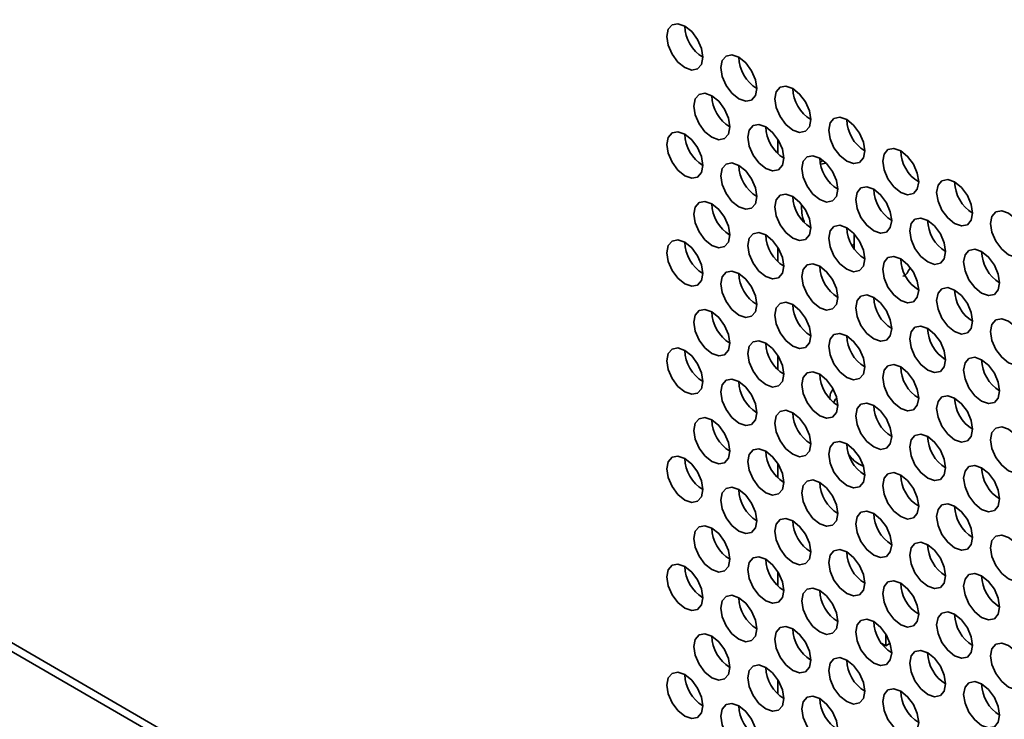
# Model space of a CAD drawing. Header units: millimetres. Extents: x 2 to 1120, y -2 to 861.
# Tile 176 of 226: x 843 to 856, y 711 to 720. Entities that reach past the tile are written whole.
import ezdxf

# ---------------------------------------------------------------- set-up
doc = ezdxf.new("R2010")
doc.units = ezdxf.units.MM

msp = doc.modelspace()

# ---------------------------------------------------------------- linework, layer by layer
at = {"color": 7, "linetype": 'Continuous', "lineweight": 35}
for p, q in [((754.1682, 763.2889), (982.9267, 631.2295)), ((983.0933, 631.246), (754.3348, 763.3054)), ((853.2669, 718.3982), (853.2669, 718.585)), ((853.8616, 718.3067), (853.8205, 718.2829)), ((853.8274, 718.2578), (853.8996, 718.2718)), ((854.1699, 717.4262), (854.1696, 717.426)), ((854.2686, 717.344), (854.2686, 717.1474)), ((854.2686, 717.211), (854.2388, 717.1938)), ((853.2669, 716.9829), (853.2669, 717.1697)), ((853.2669, 715.5675), (853.2669, 715.7544)), ((853.2669, 714.1522), (853.2669, 714.339)), ((853.2669, 712.7368), (853.2669, 712.9237)), ((854.6811, 712.1073), (854.6811, 711.9511)), ((854.6811, 711.9511), (854.6278, 711.9819)), ((854.6811, 711.9511), (854.7381, 711.984)), ((853.2669, 711.3215), (853.2669, 711.5084))]:
    msp.add_line(p, q, dxfattribs=at)
at = {"color": 7, "linetype": 'Continuous', "lineweight": 35, "flags": 128}
for points in [[(852.284, 719.6581), (852.266, 719.7726), (852.2149, 719.8904), (852.1385, 719.9935), (852.0483, 720.0663), (851.9581, 720.0977), (851.8816, 720.0828), (851.8305, 720.024), (851.8126, 719.9302), (851.8305, 719.8157), (851.8816, 719.6979), (851.9581, 719.5947), (852.0483, 719.522), (852.1385, 719.4906), (852.2149, 719.5055), (852.266, 719.5643), (852.284, 719.6581)], [(852.9911, 719.2499), (852.9731, 719.3644), (852.922, 719.4822), (852.8456, 719.5853), (852.7554, 719.6581), (852.6652, 719.6895), (852.5887, 719.6746), (852.5376, 719.6158), (852.5197, 719.522), (852.5376, 719.4075), (852.5887, 719.2897), (852.6652, 719.1865), (852.7554, 719.1137), (852.8456, 719.0824), (852.922, 719.0973), (852.9731, 719.1561), (852.9911, 719.2499)], [(853.6982, 718.8417), (853.6802, 718.9562), (853.6292, 719.074), (853.5527, 719.1771), (853.4625, 719.2499), (853.3723, 719.2813), (853.2958, 719.2664), (853.2447, 719.2076), (853.2268, 719.1138), (853.2447, 718.9993), (853.2958, 718.8815), (853.3723, 718.7783), (853.4625, 718.7055), (853.5527, 718.6742), (853.6292, 718.689), (853.6802, 718.7479), (853.6982, 718.8417)], [(852.6375, 718.7463), (852.6196, 718.8608), (852.5685, 718.9786), (852.492, 719.0818), (852.4018, 719.1545), (852.3116, 719.1859), (852.2352, 719.171), (852.1841, 719.1122), (852.1661, 719.0184), (852.1841, 718.9039), (852.2352, 718.7861), (852.3116, 718.683), (852.4018, 718.6102), (852.492, 718.5788), (852.5685, 718.5937), (852.6196, 718.6525), (852.6375, 718.7463)], [(854.4053, 718.4335), (854.3874, 718.548), (854.3363, 718.6658), (854.2598, 718.7689), (854.1696, 718.8417), (854.0794, 718.8731), (854.0029, 718.8582), (853.9518, 718.7994), (853.9339, 718.7056), (853.9518, 718.5911), (854.0029, 718.4733), (854.0794, 718.3701), (854.1696, 718.2973), (854.2598, 718.266), (854.3363, 718.2808), (854.3874, 718.3396), (854.4053, 718.4335)], [(853.3446, 718.3381), (853.3267, 718.4526), (853.2756, 718.5704), (853.1991, 718.6735), (853.1089, 718.7463), (853.0187, 718.7777), (852.9423, 718.7628), (852.8912, 718.704), (852.8732, 718.6102), (852.8912, 718.4957), (852.9423, 718.3779), (853.0187, 718.2748), (853.1089, 718.202), (853.1991, 718.1706), (853.2756, 718.1855), (853.3267, 718.2443), (853.3446, 718.3381)], [(852.284, 718.2427), (852.266, 718.3572), (852.2149, 718.475), (852.1385, 718.5782), (852.0483, 718.651), (851.9581, 718.6823), (851.8816, 718.6675), (851.8305, 718.6087), (851.8126, 718.5149), (851.8305, 718.4003), (851.8816, 718.2825), (851.9581, 718.1794), (852.0483, 718.1066), (852.1385, 718.0753), (852.2149, 718.0901), (852.266, 718.1489), (852.284, 718.2427)], [(854.0517, 717.9299), (854.0338, 718.0444), (853.9827, 718.1622), (853.9062, 718.2653), (853.816, 718.3381), (853.7258, 718.3695), (853.6494, 718.3546), (853.5983, 718.2958), (853.5803, 718.202), (853.5983, 718.0875), (853.6494, 717.9697), (853.7258, 717.8666), (853.816, 717.7938), (853.9062, 717.7624), (853.9827, 717.7773), (854.0338, 717.8361), (854.0517, 717.9299)], [(855.1124, 718.0252), (855.0945, 718.1398), (855.0434, 718.2576), (854.9669, 718.3607), (854.8767, 718.4335), (854.7865, 718.4648), (854.71, 718.45), (854.6589, 718.3912), (854.641, 718.2974), (854.6589, 718.1829), (854.71, 718.0651), (854.7865, 717.9619), (854.8767, 717.8891), (854.9669, 717.8578), (855.0434, 717.8726), (855.0945, 717.9314), (855.1124, 718.0252)], [(852.9911, 717.8345), (852.9731, 717.949), (852.922, 718.0668), (852.8456, 718.17), (852.7554, 718.2428), (852.6652, 718.2741), (852.5887, 718.2593), (852.5376, 718.2005), (852.5197, 718.1067), (852.5376, 717.9921), (852.5887, 717.8743), (852.6652, 717.7712), (852.7554, 717.6984), (852.8456, 717.6671), (852.922, 717.6819), (852.9731, 717.7407), (852.9911, 717.8345)], [(854.7588, 717.5217), (854.7409, 717.6362), (854.6898, 717.754), (854.6133, 717.8571), (854.5231, 717.9299), (854.4329, 717.9613), (854.3565, 717.9464), (854.3054, 717.8876), (854.2874, 717.7938), (854.3054, 717.6793), (854.3565, 717.5615), (854.4329, 717.4584), (854.5231, 717.3856), (854.6133, 717.3542), (854.6898, 717.3691), (854.7409, 717.4279), (854.7588, 717.5217)], [(855.8195, 717.617), (855.8016, 717.7316), (855.7505, 717.8494), (855.674, 717.9525), (855.5838, 718.0253), (855.4936, 718.0566), (855.4171, 718.0418), (855.366, 717.983), (855.3481, 717.8892), (855.366, 717.7747), (855.4171, 717.6569), (855.4936, 717.5537), (855.5838, 717.4809), (855.674, 717.4496), (855.7505, 717.4644), (855.8016, 717.5232), (855.8195, 717.617)], [(853.6982, 717.4263), (853.6802, 717.5408), (853.6292, 717.6586), (853.5527, 717.7618), (853.4625, 717.8346), (853.3723, 717.8659), (853.2958, 717.8511), (853.2447, 717.7923), (853.2268, 717.6985), (853.2447, 717.5839), (853.2958, 717.4661), (853.3723, 717.363), (853.4625, 717.2902), (853.5527, 717.2589), (853.6292, 717.2737), (853.6802, 717.3325), (853.6982, 717.4263)], [(852.6375, 717.331), (852.6196, 717.4455), (852.5685, 717.5633), (852.492, 717.6664), (852.4018, 717.7392), (852.3116, 717.7706), (852.2352, 717.7557), (852.1841, 717.6969), (852.1661, 717.6031), (852.1841, 717.4886), (852.2352, 717.3708), (852.3116, 717.2676), (852.4018, 717.1948), (852.492, 717.1635), (852.5685, 717.1783), (852.6196, 717.2372), (852.6375, 717.331)], [(856.5266, 717.2088), (856.5087, 717.3234), (856.4576, 717.4412), (856.3811, 717.5443), (856.2909, 717.6171), (856.2007, 717.6484), (856.1242, 717.6336), (856.0732, 717.5748), (856.0552, 717.481), (856.0732, 717.3665), (856.1242, 717.2487), (856.2007, 717.1455), (856.2909, 717.0727), (856.3811, 717.0414), (856.4576, 717.0562), (856.5087, 717.115), (856.5266, 717.2088)], [(854.4053, 717.0181), (854.3874, 717.1326), (854.3363, 717.2504), (854.2598, 717.3536), (854.1696, 717.4264), (854.0794, 717.4577), (854.0029, 717.4429), (853.9518, 717.3841), (853.9339, 717.2902), (853.9518, 717.1757), (854.0029, 717.0579), (854.0794, 716.9548), (854.1696, 716.882), (854.2598, 716.8506), (854.3363, 716.8655), (854.3874, 716.9243), (854.4053, 717.0181)], [(855.466, 717.1135), (855.448, 717.228), (855.3969, 717.3458), (855.3205, 717.4489), (855.2303, 717.5217), (855.1401, 717.5531), (855.0636, 717.5382), (855.0125, 717.4794), (854.9946, 717.3856), (855.0125, 717.2711), (855.0636, 717.1533), (855.1401, 717.0502), (855.2303, 716.9774), (855.3205, 716.946), (855.3969, 716.9609), (855.448, 717.0197), (855.466, 717.1135)], [(853.3446, 716.9228), (853.3267, 717.0373), (853.2756, 717.1551), (853.1991, 717.2582), (853.1089, 717.331), (853.0187, 717.3624), (852.9423, 717.3475), (852.8912, 717.2887), (852.8732, 717.1949), (852.8912, 717.0804), (852.9423, 716.9626), (853.0187, 716.8594), (853.1089, 716.7866), (853.1991, 716.7553), (853.2756, 716.7701), (853.3267, 716.8289), (853.3446, 716.9228)], [(852.284, 716.8274), (852.266, 716.9419), (852.2149, 717.0597), (852.1385, 717.1628), (852.0483, 717.2356), (851.9581, 717.267), (851.8816, 717.2521), (851.8305, 717.1933), (851.8126, 717.0995), (851.8305, 716.985), (851.8816, 716.8672), (851.9581, 716.7641), (852.0483, 716.6913), (852.1385, 716.6599), (852.2149, 716.6748), (852.266, 716.7336), (852.284, 716.8274)], [(856.1731, 716.7053), (856.1551, 716.8198), (856.104, 716.9376), (856.0276, 717.0407), (855.9374, 717.1135), (855.8472, 717.1449), (855.7707, 717.13), (855.7196, 717.0712), (855.7017, 716.9774), (855.7196, 716.8629), (855.7707, 716.7451), (855.8472, 716.6419), (855.9374, 716.5692), (856.0276, 716.5378), (856.104, 716.5527), (856.1551, 716.6115), (856.1731, 716.7053)], [(854.0517, 716.5145), (854.0338, 716.6291), (853.9827, 716.7469), (853.9062, 716.85), (853.816, 716.9228), (853.7258, 716.9541), (853.6494, 716.9393), (853.5983, 716.8805), (853.5803, 716.7867), (853.5983, 716.6722), (853.6494, 716.5544), (853.7258, 716.4512), (853.816, 716.3784), (853.9062, 716.3471), (853.9827, 716.3619), (854.0338, 716.4207), (854.0517, 716.5145)], [(855.1124, 716.6099), (855.0945, 716.7244), (855.0434, 716.8422), (854.9669, 716.9454), (854.8767, 717.0182), (854.7865, 717.0495), (854.71, 717.0347), (854.6589, 716.9758), (854.641, 716.882), (854.6589, 716.7675), (854.71, 716.6497), (854.7865, 716.5466), (854.8767, 716.4738), (854.9669, 716.4424), (855.0434, 716.4573), (855.0945, 716.5161), (855.1124, 716.6099)], [(852.9911, 716.4192), (852.9731, 716.5337), (852.922, 716.6515), (852.8456, 716.7546), (852.7554, 716.8274), (852.6652, 716.8588), (852.5887, 716.8439), (852.5376, 716.7851), (852.5197, 716.6913), (852.5376, 716.5768), (852.5887, 716.459), (852.6652, 716.3559), (852.7554, 716.2831), (852.8456, 716.2517), (852.922, 716.2666), (852.9731, 716.3254), (852.9911, 716.4192)], [(854.7588, 716.1063), (854.7409, 716.2209), (854.6898, 716.3387), (854.6133, 716.4418), (854.5231, 716.5146), (854.4329, 716.5459), (854.3565, 716.5311), (854.3054, 716.4723), (854.2874, 716.3785), (854.3054, 716.264), (854.3565, 716.1462), (854.4329, 716.043), (854.5231, 715.9702), (854.6133, 715.9389), (854.6898, 715.9537), (854.7409, 716.0125), (854.7588, 716.1063)], [(855.8195, 716.2017), (855.8016, 716.3162), (855.7505, 716.434), (855.674, 716.5372), (855.5838, 716.61), (855.4936, 716.6413), (855.4171, 716.6264), (855.366, 716.5676), (855.3481, 716.4738), (855.366, 716.3593), (855.4171, 716.2415), (855.4936, 716.1384), (855.5838, 716.0656), (855.674, 716.0342), (855.7505, 716.0491), (855.8016, 716.1079), (855.8195, 716.2017)], [(853.6982, 716.011), (853.6802, 716.1255), (853.6292, 716.2433), (853.5527, 716.3464), (853.4625, 716.4192), (853.3723, 716.4506), (853.2958, 716.4357), (853.2447, 716.3769), (853.2268, 716.2831), (853.2447, 716.1686), (853.2958, 716.0508), (853.3723, 715.9477), (853.4625, 715.8749), (853.5527, 715.8435), (853.6292, 715.8584), (853.6802, 715.9172), (853.6982, 716.011)], [(852.6375, 715.9156), (852.6196, 716.0301), (852.5685, 716.1479), (852.492, 716.2511), (852.4018, 716.3239), (852.3116, 716.3552), (852.2352, 716.3404), (852.1841, 716.2816), (852.1661, 716.1878), (852.1841, 716.0732), (852.2352, 715.9554), (852.3116, 715.8523), (852.4018, 715.7795), (852.492, 715.7482), (852.5685, 715.763), (852.6196, 715.8218), (852.6375, 715.9156)], [(856.5266, 715.7935), (856.5087, 715.908), (856.4576, 716.0258), (856.3811, 716.129), (856.2909, 716.2017), (856.2007, 716.2331), (856.1242, 716.2182), (856.0732, 716.1594), (856.0552, 716.0656), (856.0732, 715.9511), (856.1242, 715.8333), (856.2007, 715.7302), (856.2909, 715.6574), (856.3811, 715.626), (856.4576, 715.6409), (856.5087, 715.6997), (856.5266, 715.7935)], [(854.4053, 715.6028), (854.3874, 715.7173), (854.3363, 715.8351), (854.2598, 715.9382), (854.1696, 716.011), (854.0794, 716.0424), (854.0029, 716.0275), (853.9518, 715.9687), (853.9339, 715.8749), (853.9518, 715.7604), (854.0029, 715.6426), (854.0794, 715.5395), (854.1696, 715.4667), (854.2598, 715.4353), (854.3363, 715.4502), (854.3874, 715.509), (854.4053, 715.6028)], [(855.466, 715.6981), (855.448, 715.8127), (855.3969, 715.9305), (855.3205, 716.0336), (855.2303, 716.1064), (855.1401, 716.1377), (855.0636, 716.1229), (855.0125, 716.0641), (854.9946, 715.9703), (855.0125, 715.8558), (855.0636, 715.738), (855.1401, 715.6348), (855.2303, 715.562), (855.3205, 715.5307), (855.3969, 715.5455), (855.448, 715.6043), (855.466, 715.6981)], [(853.3446, 715.5074), (853.3267, 715.6219), (853.2756, 715.7397), (853.1991, 715.8429), (853.1089, 715.9157), (853.0187, 715.947), (852.9423, 715.9322), (852.8912, 715.8734), (852.8732, 715.7795), (852.8912, 715.665), (852.9423, 715.5472), (853.0187, 715.4441), (853.1089, 715.3713), (853.1991, 715.3399), (853.2756, 715.3548), (853.3267, 715.4136), (853.3446, 715.5074)], [(852.284, 715.4121), (852.266, 715.5266), (852.2149, 715.6444), (852.1385, 715.7475), (852.0483, 715.8203), (851.9581, 715.8517), (851.8816, 715.8368), (851.8305, 715.778), (851.8126, 715.6842), (851.8305, 715.5697), (851.8816, 715.4519), (851.9581, 715.3487), (852.0483, 715.2759), (852.1385, 715.2446), (852.2149, 715.2594), (852.266, 715.3182), (852.284, 715.4121)], [(855.1124, 715.1946), (855.0945, 715.3091), (855.0434, 715.4269), (854.9669, 715.53), (854.8767, 715.6028), (854.7865, 715.6342), (854.71, 715.6193), (854.6589, 715.5605), (854.641, 715.4667), (854.6589, 715.3522), (854.71, 715.2344), (854.7865, 715.1312), (854.8767, 715.0585), (854.9669, 715.0271), (855.0434, 715.042), (855.0945, 715.1008), (855.1124, 715.1946)], [(856.1731, 715.2899), (856.1551, 715.4045), (856.104, 715.5222), (856.0276, 715.6254), (855.9374, 715.6982), (855.8472, 715.7295), (855.7707, 715.7147), (855.7196, 715.6559), (855.7017, 715.5621), (855.7196, 715.4476), (855.7707, 715.3298), (855.8472, 715.2266), (855.9374, 715.1538), (856.0276, 715.1225), (856.104, 715.1373), (856.1551, 715.1961), (856.1731, 715.2899)], [(854.0517, 715.0992), (854.0338, 715.2137), (853.9827, 715.3315), (853.9062, 715.4347), (853.816, 715.5075), (853.7258, 715.5388), (853.6494, 715.524), (853.5983, 715.4651), (853.5803, 715.3713), (853.5983, 715.2568), (853.6494, 715.139), (853.7258, 715.0359), (853.816, 714.9631), (853.9062, 714.9317), (853.9827, 714.9466), (854.0338, 715.0054), (854.0517, 715.0992)], [(852.9911, 715.0038), (852.9731, 715.1184), (852.922, 715.2362), (852.8456, 715.3393), (852.7554, 715.4121), (852.6652, 715.4434), (852.5887, 715.4286), (852.5376, 715.3698), (852.5197, 715.276), (852.5376, 715.1615), (852.5887, 715.0437), (852.6652, 714.9405), (852.7554, 714.8677), (852.8456, 714.8364), (852.922, 714.8512), (852.9731, 714.91), (852.9911, 715.0038)], [(854.7588, 714.691), (854.7409, 714.8055), (854.6898, 714.9233), (854.6133, 715.0265), (854.5231, 715.0993), (854.4329, 715.1306), (854.3565, 715.1157), (854.3054, 715.0569), (854.2874, 714.9631), (854.3054, 714.8486), (854.3565, 714.7308), (854.4329, 714.6277), (854.5231, 714.5549), (854.6133, 714.5235), (854.6898, 714.5384), (854.7409, 714.5972), (854.7588, 714.691)], [(855.8195, 714.7864), (855.8016, 714.9009), (855.7505, 715.0187), (855.674, 715.1218), (855.5838, 715.1946), (855.4936, 715.226), (855.4171, 715.2111), (855.366, 715.1523), (855.3481, 715.0585), (855.366, 714.944), (855.4171, 714.8262), (855.4936, 714.723), (855.5838, 714.6503), (855.674, 714.6189), (855.7505, 714.6338), (855.8016, 714.6926), (855.8195, 714.7864)], [(853.6982, 714.5956), (853.6802, 714.7102), (853.6292, 714.828), (853.5527, 714.9311), (853.4625, 715.0039), (853.3723, 715.0352), (853.2958, 715.0204), (853.2447, 714.9616), (853.2268, 714.8678), (853.2447, 714.7533), (853.2958, 714.6355), (853.3723, 714.5323), (853.4625, 714.4595), (853.5527, 714.4282), (853.6292, 714.443), (853.6802, 714.5018), (853.6982, 714.5956)], [(852.6375, 714.5003), (852.6196, 714.6148), (852.5685, 714.7326), (852.492, 714.8357), (852.4018, 714.9085), (852.3116, 714.9399), (852.2352, 714.925), (852.1841, 714.8662), (852.1661, 714.7724), (852.1841, 714.6579), (852.2352, 714.5401), (852.3116, 714.437), (852.4018, 714.3642), (852.492, 714.3328), (852.5685, 714.3477), (852.6196, 714.4065), (852.6375, 714.5003)], [(856.5266, 714.3782), (856.5087, 714.4927), (856.4576, 714.6105), (856.3811, 714.7136), (856.2909, 714.7864), (856.2007, 714.8178), (856.1242, 714.8029), (856.0732, 714.7441), (856.0552, 714.6503), (856.0732, 714.5358), (856.1242, 714.418), (856.2007, 714.3148), (856.2909, 714.2421), (856.3811, 714.2107), (856.4576, 714.2256), (856.5087, 714.2844), (856.5266, 714.3782)], [(854.4053, 714.1874), (854.3874, 714.302), (854.3363, 714.4198), (854.2598, 714.5229), (854.1696, 714.5957), (854.0794, 714.627), (854.0029, 714.6122), (853.9518, 714.5534), (853.9339, 714.4596), (853.9518, 714.3451), (854.0029, 714.2273), (854.0794, 714.1241), (854.1696, 714.0513), (854.2598, 714.02), (854.3363, 714.0348), (854.3874, 714.0936), (854.4053, 714.1874)], [(855.466, 714.2828), (855.448, 714.3973), (855.3969, 714.5151), (855.3205, 714.6183), (855.2303, 714.691), (855.1401, 714.7224), (855.0636, 714.7075), (855.0125, 714.6487), (854.9946, 714.5549), (855.0125, 714.4404), (855.0636, 714.3226), (855.1401, 714.2195), (855.2303, 714.1467), (855.3205, 714.1153), (855.3969, 714.1302), (855.448, 714.189), (855.466, 714.2828)], [(853.3446, 714.0921), (853.3267, 714.2066), (853.2756, 714.3244), (853.1991, 714.4275), (853.1089, 714.5003), (853.0187, 714.5317), (852.9423, 714.5168), (852.8912, 714.458), (852.8732, 714.3642), (852.8912, 714.2497), (852.9423, 714.1319), (853.0187, 714.0288), (853.1089, 713.956), (853.1991, 713.9246), (853.2756, 713.9395), (853.3267, 713.9983), (853.3446, 714.0921)], [(852.284, 713.9967), (852.266, 714.1112), (852.2149, 714.229), (852.1385, 714.3322), (852.0483, 714.405), (851.9581, 714.4363), (851.8816, 714.4215), (851.8305, 714.3627), (851.8126, 714.2688), (851.8305, 714.1543), (851.8816, 714.0365), (851.9581, 713.9334), (852.0483, 713.8606), (852.1385, 713.8292), (852.2149, 713.8441), (852.266, 713.9029), (852.284, 713.9967)], [(855.1124, 713.7792), (855.0945, 713.8938), (855.0434, 714.0115), (854.9669, 714.1147), (854.8767, 714.1875), (854.7865, 714.2188), (854.71, 714.204), (854.6589, 714.1452), (854.641, 714.0514), (854.6589, 713.9369), (854.71, 713.8191), (854.7865, 713.7159), (854.8767, 713.6431), (854.9669, 713.6118), (855.0434, 713.6266), (855.0945, 713.6854), (855.1124, 713.7792)], [(856.1731, 713.8746), (856.1551, 713.9891), (856.104, 714.1069), (856.0276, 714.2101), (855.9374, 714.2828), (855.8472, 714.3142), (855.7707, 714.2993), (855.7196, 714.2405), (855.7017, 714.1467), (855.7196, 714.0322), (855.7707, 713.9144), (855.8472, 713.8113), (855.9374, 713.7385), (856.0276, 713.7071), (856.104, 713.722), (856.1551, 713.7808), (856.1731, 713.8746)], [(854.0517, 713.6839), (854.0338, 713.7984), (853.9827, 713.9162), (853.9062, 714.0193), (853.816, 714.0921), (853.7258, 714.1235), (853.6494, 714.1086), (853.5983, 714.0498), (853.5803, 713.956), (853.5983, 713.8415), (853.6494, 713.7237), (853.7258, 713.6205), (853.816, 713.5478), (853.9062, 713.5164), (853.9827, 713.5313), (854.0338, 713.5901), (854.0517, 713.6839)], [(852.9911, 713.5885), (852.9731, 713.703), (852.922, 713.8208), (852.8456, 713.924), (852.7554, 713.9968), (852.6652, 714.0281), (852.5887, 714.0133), (852.5376, 713.9544), (852.5197, 713.8606), (852.5376, 713.7461), (852.5887, 713.6283), (852.6652, 713.5252), (852.7554, 713.4524), (852.8456, 713.421), (852.922, 713.4359), (852.9731, 713.4947), (852.9911, 713.5885)], [(854.7588, 713.2757), (854.7409, 713.3902), (854.6898, 713.508), (854.6133, 713.6111), (854.5231, 713.6839), (854.4329, 713.7153), (854.3565, 713.7004), (854.3054, 713.6416), (854.2874, 713.5478), (854.3054, 713.4333), (854.3565, 713.3155), (854.4329, 713.2123), (854.5231, 713.1396), (854.6133, 713.1082), (854.6898, 713.1231), (854.7409, 713.1819), (854.7588, 713.2757)], [(855.8195, 713.371), (855.8016, 713.4855), (855.7505, 713.6033), (855.674, 713.7065), (855.5838, 713.7793), (855.4936, 713.8106), (855.4171, 713.7958), (855.366, 713.737), (855.3481, 713.6432), (855.366, 713.5286), (855.4171, 713.4109), (855.4936, 713.3077), (855.5838, 713.2349), (855.674, 713.2036), (855.7505, 713.2184), (855.8016, 713.2772), (855.8195, 713.371)], [(853.6982, 713.1803), (853.6802, 713.2948), (853.6292, 713.4126), (853.5527, 713.5158), (853.4625, 713.5886), (853.3723, 713.6199), (853.2958, 713.605), (853.2447, 713.5462), (853.2268, 713.4524), (853.2447, 713.3379), (853.2958, 713.2201), (853.3723, 713.117), (853.4625, 713.0442), (853.5527, 713.0128), (853.6292, 713.0277), (853.6802, 713.0865), (853.6982, 713.1803)], [(852.6375, 713.0849), (852.6196, 713.1995), (852.5685, 713.3173), (852.492, 713.4204), (852.4018, 713.4932), (852.3116, 713.5245), (852.2352, 713.5097), (852.1841, 713.4509), (852.1661, 713.3571), (852.1841, 713.2426), (852.2352, 713.1248), (852.3116, 713.0216), (852.4018, 712.9488), (852.492, 712.9175), (852.5685, 712.9323), (852.6196, 712.9911), (852.6375, 713.0849)], [(856.5266, 712.9628), (856.5087, 713.0773), (856.4576, 713.1951), (856.3811, 713.2983), (856.2909, 713.3711), (856.2007, 713.4024), (856.1242, 713.3876), (856.0732, 713.3288), (856.0552, 713.235), (856.0732, 713.1204), (856.1242, 713.0026), (856.2007, 712.8995), (856.2909, 712.8267), (856.3811, 712.7954), (856.4576, 712.8102), (856.5087, 712.869), (856.5266, 712.9628)], [(854.4053, 712.7721), (854.3874, 712.8866), (854.3363, 713.0044), (854.2598, 713.1076), (854.1696, 713.1803), (854.0794, 713.2117), (854.0029, 713.1968), (853.9518, 713.138), (853.9339, 713.0442), (853.9518, 712.9297), (854.0029, 712.8119), (854.0794, 712.7088), (854.1696, 712.636), (854.2598, 712.6046), (854.3363, 712.6195), (854.3874, 712.6783), (854.4053, 712.7721)], [(855.466, 712.8675), (855.448, 712.982), (855.3969, 713.0998), (855.3205, 713.2029), (855.2303, 713.2757), (855.1401, 713.3071), (855.0636, 713.2922), (855.0125, 713.2334), (854.9946, 713.1396), (855.0125, 713.0251), (855.0636, 712.9073), (855.1401, 712.8041), (855.2303, 712.7314), (855.3205, 712.7), (855.3969, 712.7149), (855.448, 712.7737), (855.466, 712.8675)], [(853.3446, 712.6767), (853.3267, 712.7913), (853.2756, 712.9091), (853.1991, 713.0122), (853.1089, 713.085), (853.0187, 713.1163), (852.9423, 713.1015), (852.8912, 713.0427), (852.8732, 712.9489), (852.8912, 712.8344), (852.9423, 712.7166), (853.0187, 712.6134), (853.1089, 712.5406), (853.1991, 712.5093), (853.2756, 712.5241), (853.3267, 712.5829), (853.3446, 712.6767)], [(852.284, 712.5814), (852.266, 712.6959), (852.2149, 712.8137), (852.1385, 712.9168), (852.0483, 712.9896), (851.9581, 713.021), (851.8816, 713.0061), (851.8305, 712.9473), (851.8126, 712.8535), (851.8305, 712.739), (851.8816, 712.6212), (851.9581, 712.5181), (852.0483, 712.4453), (852.1385, 712.4139), (852.2149, 712.4288), (852.266, 712.4876), (852.284, 712.5814)], [(855.1124, 712.3639), (855.0945, 712.4784), (855.0434, 712.5962), (854.9669, 712.6994), (854.8767, 712.7721), (854.7865, 712.8035), (854.71, 712.7886), (854.6589, 712.7298), (854.641, 712.636), (854.6589, 712.5215), (854.71, 712.4037), (854.7865, 712.3006), (854.8767, 712.2278), (854.9669, 712.1964), (855.0434, 712.2113), (855.0945, 712.2701), (855.1124, 712.3639)], [(856.1731, 712.4593), (856.1551, 712.5738), (856.104, 712.6916), (856.0276, 712.7947), (855.9374, 712.8675), (855.8472, 712.8989), (855.7707, 712.884), (855.7196, 712.8252), (855.7017, 712.7314), (855.7196, 712.6169), (855.7707, 712.4991), (855.8472, 712.3959), (855.9374, 712.3231), (856.0276, 712.2918), (856.104, 712.3067), (856.1551, 712.3655), (856.1731, 712.4593)], [(854.0517, 712.2685), (854.0338, 712.3831), (853.9827, 712.5008), (853.9062, 712.604), (853.816, 712.6768), (853.7258, 712.7081), (853.6494, 712.6933), (853.5983, 712.6345), (853.5803, 712.5407), (853.5983, 712.4262), (853.6494, 712.3084), (853.7258, 712.2052), (853.816, 712.1324), (853.9062, 712.1011), (853.9827, 712.1159), (854.0338, 712.1747), (854.0517, 712.2685)], [(852.9911, 712.1732), (852.9731, 712.2877), (852.922, 712.4055), (852.8456, 712.5086), (852.7554, 712.5814), (852.6652, 712.6128), (852.5887, 712.5979), (852.5376, 712.5391), (852.5197, 712.4453), (852.5376, 712.3308), (852.5887, 712.213), (852.6652, 712.1098), (852.7554, 712.0371), (852.8456, 712.0057), (852.922, 712.0206), (852.9731, 712.0794), (852.9911, 712.1732)], [(854.7588, 711.8603), (854.7409, 711.9748), (854.6898, 712.0926), (854.6133, 712.1958), (854.5231, 712.2686), (854.4329, 712.2999), (854.3565, 712.2851), (854.3054, 712.2263), (854.2874, 712.1325), (854.3054, 712.0179), (854.3565, 711.9002), (854.4329, 711.797), (854.5231, 711.7242), (854.6133, 711.6929), (854.6898, 711.7077), (854.7409, 711.7665), (854.7588, 711.8603)], [(855.8195, 711.9557), (855.8016, 712.0702), (855.7505, 712.188), (855.674, 712.2912), (855.5838, 712.3639), (855.4936, 712.3953), (855.4171, 712.3804), (855.366, 712.3216), (855.3481, 712.2278), (855.366, 712.1133), (855.4171, 711.9955), (855.4936, 711.8924), (855.5838, 711.8196), (855.674, 711.7882), (855.7505, 711.8031), (855.8016, 711.8619), (855.8195, 711.9557)], [(853.6982, 711.765), (853.6802, 711.8795), (853.6292, 711.9973), (853.5527, 712.1004), (853.4625, 712.1732), (853.3723, 712.2046), (853.2958, 712.1897), (853.2447, 712.1309), (853.2268, 712.0371), (853.2447, 711.9226), (853.2958, 711.8048), (853.3723, 711.7016), (853.4625, 711.6289), (853.5527, 711.5975), (853.6292, 711.6124), (853.6802, 711.6712), (853.6982, 711.765)], [(852.6375, 711.6696), (852.6196, 711.7841), (852.5685, 711.9019), (852.492, 712.0051), (852.4018, 712.0779), (852.3116, 712.1092), (852.2352, 712.0943), (852.1841, 712.0355), (852.1661, 711.9417), (852.1841, 711.8272), (852.2352, 711.7094), (852.3116, 711.6063), (852.4018, 711.5335), (852.492, 711.5021), (852.5685, 711.517), (852.6196, 711.5758), (852.6375, 711.6696)], [(855.466, 711.4521), (855.448, 711.5666), (855.3969, 711.6844), (855.3205, 711.7876), (855.2303, 711.8604), (855.1401, 711.8917), (855.0636, 711.8769), (855.0125, 711.8181), (854.9946, 711.7243), (855.0125, 711.6097), (855.0636, 711.4919), (855.1401, 711.3888), (855.2303, 711.316), (855.3205, 711.2847), (855.3969, 711.2995), (855.448, 711.3583), (855.466, 711.4521)], [(856.5266, 711.5475), (856.5087, 711.662), (856.4576, 711.7798), (856.3811, 711.8829), (856.2909, 711.9557), (856.2007, 711.9871), (856.1242, 711.9722), (856.0732, 711.9134), (856.0552, 711.8196), (856.0732, 711.7051), (856.1242, 711.5873), (856.2007, 711.4842), (856.2909, 711.4114), (856.3811, 711.38), (856.4576, 711.3949), (856.5087, 711.4537), (856.5266, 711.5475)], [(854.4053, 711.3568), (854.3874, 711.4713), (854.3363, 711.5891), (854.2598, 711.6922), (854.1696, 711.765), (854.0794, 711.7964), (854.0029, 711.7815), (853.9518, 711.7227), (853.9339, 711.6289), (853.9518, 711.5144), (854.0029, 711.3966), (854.0794, 711.2934), (854.1696, 711.2207), (854.2598, 711.1893), (854.3363, 711.2042), (854.3874, 711.263), (854.4053, 711.3568)], [(853.3446, 711.2614), (853.3267, 711.3759), (853.2756, 711.4937), (853.1991, 711.5969), (853.1089, 711.6696), (853.0187, 711.701), (852.9423, 711.6861), (852.8912, 711.6273), (852.8732, 711.5335), (852.8912, 711.419), (852.9423, 711.3012), (853.0187, 711.1981), (853.1089, 711.1253), (853.1991, 711.0939), (853.2756, 711.1088), (853.3267, 711.1676), (853.3446, 711.2614)], [(852.284, 711.166), (852.266, 711.2806), (852.2149, 711.3984), (852.1385, 711.5015), (852.0483, 711.5743), (851.9581, 711.6056), (851.8816, 711.5908), (851.8305, 711.532), (851.8126, 711.4382), (851.8305, 711.3237), (851.8816, 711.2059), (851.9581, 711.1027), (852.0483, 711.0299), (852.1385, 710.9986), (852.2149, 711.0134), (852.266, 711.0722), (852.284, 711.166)], [(855.1124, 710.9486), (855.0945, 711.0631), (855.0434, 711.1809), (854.9669, 711.284), (854.8767, 711.3568), (854.7865, 711.3882), (854.71, 711.3733), (854.6589, 711.3145), (854.641, 711.2207), (854.6589, 711.1062), (854.71, 710.9884), (854.7865, 710.8852), (854.8767, 710.8124), (854.9669, 710.7811), (855.0434, 710.796), (855.0945, 710.8548), (855.1124, 710.9486)], [(856.1731, 711.0439), (856.1551, 711.1584), (856.104, 711.2762), (856.0276, 711.3794), (855.9374, 711.4522), (855.8472, 711.4835), (855.7707, 711.4687), (855.7196, 711.4099), (855.7017, 711.3161), (855.7196, 711.2015), (855.7707, 711.0837), (855.8472, 710.9806), (855.9374, 710.9078), (856.0276, 710.8765), (856.104, 710.8913), (856.1551, 710.9501), (856.1731, 711.0439)], [(854.0517, 710.8532), (854.0338, 710.9677), (853.9827, 711.0855), (853.9062, 711.1887), (853.816, 711.2614), (853.7258, 711.2928), (853.6494, 711.2779), (853.5983, 711.2191), (853.5803, 711.1253), (853.5983, 711.0108), (853.6494, 710.893), (853.7258, 710.7899), (853.816, 710.7171), (853.9062, 710.6857), (853.9827, 710.7006), (854.0338, 710.7594), (854.0517, 710.8532)], [(852.9911, 710.7578), (852.9731, 710.8724), (852.922, 710.9901), (852.8456, 711.0933), (852.7554, 711.1661), (852.6652, 711.1974), (852.5887, 711.1826), (852.5376, 711.1238), (852.5197, 711.03), (852.5376, 710.9155), (852.5887, 710.7977), (852.6652, 710.6945), (852.7554, 710.6217), (852.8456, 710.5904), (852.922, 710.6052), (852.9731, 710.664), (852.9911, 710.7578)]]:
    msp.add_lwpolyline(points, dxfattribs=at)
at = {"color": 7, "linetype": 'Continuous', "lineweight": 35}
for centre, radius, start, end in [((852.5437, 720.0802), 0.4957, 181.60056, 238.39406), ((853.2508, 719.672), 0.4957, 181.60056, 238.39406), ((853.958, 719.2637), 0.4957, 181.60056, 238.39406), ((852.8973, 719.1684), 0.4957, 181.60056, 238.39406), ((853.6044, 718.7602), 0.4957, 181.60056, 238.39406), ((854.6651, 718.8555), 0.4957, 181.60056, 238.39406), ((852.5437, 718.6648), 0.4957, 181.60056, 238.39406), ((855.3722, 718.4473), 0.4957, 181.60056, 238.39406), ((853.2508, 718.2566), 0.4957, 181.60056, 238.39406), ((854.3115, 718.352), 0.4957, 181.60056, 238.39406), ((856.0793, 718.0391), 0.4957, 181.60056, 238.39406), ((853.958, 717.8484), 0.4957, 181.60056, 238.39406), ((855.0186, 717.9438), 0.4957, 181.60056, 238.39406), ((852.8973, 717.753), 0.4957, 181.60056, 238.39406), ((855.7247, 717.5349), 0.4946, 181.11592, 238.44884), ((853.6044, 717.3448), 0.4957, 181.60056, 238.39406), ((854.6814, 717.4497), 0.5123, 182.64429, 237.39214), ((852.5437, 717.2495), 0.4957, 181.60056, 238.39406), ((856.4328, 717.1274), 0.4957, 181.60056, 238.39406), ((854.3115, 716.9366), 0.4957, 181.60056, 238.39406), ((855.3722, 717.032), 0.4957, 181.60056, 238.39406), ((853.2508, 716.8413), 0.4957, 181.60056, 238.39406), ((856.0793, 716.6238), 0.4957, 181.60056, 238.39406), ((853.958, 716.4331), 0.4957, 181.60056, 238.39406), ((855.0186, 716.5284), 0.4957, 181.60056, 238.39406), ((852.8973, 716.3377), 0.4957, 181.60056, 238.39406), ((855.7257, 716.1202), 0.4957, 181.60056, 238.39406), ((853.6044, 715.9295), 0.4957, 181.60056, 238.39406), ((854.6651, 716.0249), 0.4957, 181.60056, 238.39406), ((852.5437, 715.8341), 0.4957, 181.60056, 238.39406), ((856.4328, 715.712), 0.4957, 181.60056, 238.39406), ((854.3115, 715.5213), 0.4957, 181.60056, 238.39406), ((855.3722, 715.6167), 0.4957, 181.60056, 238.39406), ((853.2508, 715.4259), 0.4957, 181.60056, 238.39406), ((856.0793, 715.2085), 0.4957, 181.60056, 238.39406), ((853.958, 715.0177), 0.4957, 181.60056, 238.39406), ((855.0186, 715.1131), 0.4957, 181.60056, 238.39406), ((852.8973, 714.9224), 0.4957, 181.60056, 238.39406), ((855.7257, 714.7049), 0.4957, 181.60056, 238.39406), ((853.6044, 714.5142), 0.4957, 181.60056, 238.39406), ((854.6651, 714.6095), 0.4957, 181.60056, 238.39406), ((852.5437, 714.4188), 0.4957, 181.60056, 238.39406), ((856.4328, 714.2967), 0.4957, 181.60056, 238.39406), ((854.3115, 714.106), 0.4957, 181.60056, 238.39406), ((855.3722, 714.2013), 0.4957, 181.60056, 238.39406), ((853.2508, 714.0106), 0.4957, 181.60056, 238.39406), ((856.0793, 713.7931), 0.4957, 181.60056, 238.39406), ((853.958, 713.6024), 0.4957, 181.60056, 238.39406), ((855.0186, 713.6978), 0.4957, 181.60056, 238.39406), ((852.8973, 713.507), 0.4957, 181.60056, 238.39406), ((855.7257, 713.2896), 0.4957, 181.60056, 238.39406), ((853.6044, 713.0988), 0.4957, 181.60056, 238.39406), ((854.6651, 713.1942), 0.4957, 181.60056, 238.39406), ((852.5437, 713.0035), 0.4957, 181.60056, 238.39406), ((856.4328, 712.8814), 0.4957, 181.60056, 238.39406), ((854.3115, 712.6906), 0.4957, 181.60056, 238.39406), ((855.3722, 712.786), 0.4957, 181.60056, 238.39406), ((853.2508, 712.5953), 0.4957, 181.60056, 238.39406), ((856.0793, 712.3778), 0.4957, 181.60056, 238.39406), ((853.958, 712.1871), 0.4957, 181.60056, 238.39406), ((855.0186, 712.2824), 0.4957, 181.60056, 238.39406), ((852.8973, 712.0917), 0.4957, 181.60056, 238.39406), ((854.6651, 711.7789), 0.4957, 181.60056, 238.39406), ((855.7257, 711.8742), 0.4957, 181.60056, 238.39406), ((853.6044, 711.6835), 0.4957, 181.60056, 238.39406), ((852.5437, 711.5881), 0.4957, 181.60056, 238.39406), ((856.4328, 711.466), 0.4957, 181.60056, 238.39406), ((854.3115, 711.2753), 0.4957, 181.60056, 238.39406), ((855.3722, 711.3707), 0.4957, 181.60056, 238.39406), ((853.2508, 711.1799), 0.4957, 181.60056, 238.39406)]:
    msp.add_arc(centre, radius, start, end, dxfattribs=at)
for points, knots in [([(853.6175, 717.4929), (853.6153, 717.4981), (853.5794, 717.5791), (853.5778, 717.6567), (853.5762, 717.7294)], [0, 0, 0, 0, 0.0637799, 1, 1, 1, 1]), ([(854.9037, 716.7914), (854.9037, 716.7914), (854.9514, 716.8006), (854.9753, 716.851), (854.9993, 716.9013)], [0, 0, 0, 0, 0.0003003, 1, 1, 1, 1]), ([(853.9924, 715.3159), (853.979, 715.2968), (853.9534, 715.2603), (853.9495, 715.2119), (853.9477, 715.1888)], [0, 0, 0, 0, 0.5238313, 1, 1, 1, 1]), ([(854.205, 714.4422), (854.2179, 714.4272), (854.2606, 714.3776), (854.3249, 714.331), (854.3743, 714.3099), (854.3865, 714.3046)], [0, 0, 0, 0, 0.2459826, 0.8132278, 1, 1, 1, 1])]:
    msp.add_open_spline(points, degree=3, knots=knots, dxfattribs=at)
at = {"color": 8, "linetype": 'Continuous', "lineweight": 35}
msp.add_open_spline([(854.0015, 715.14), (854.01, 715.159), (854.0193, 715.1802), (854.035, 715.1929), (854.0366, 715.1941)], degree=3, knots=[0, 0, 0, 0, 0.9007349, 1, 1, 1, 1], dxfattribs=at)

doc.saveas('drawing.dxf')
